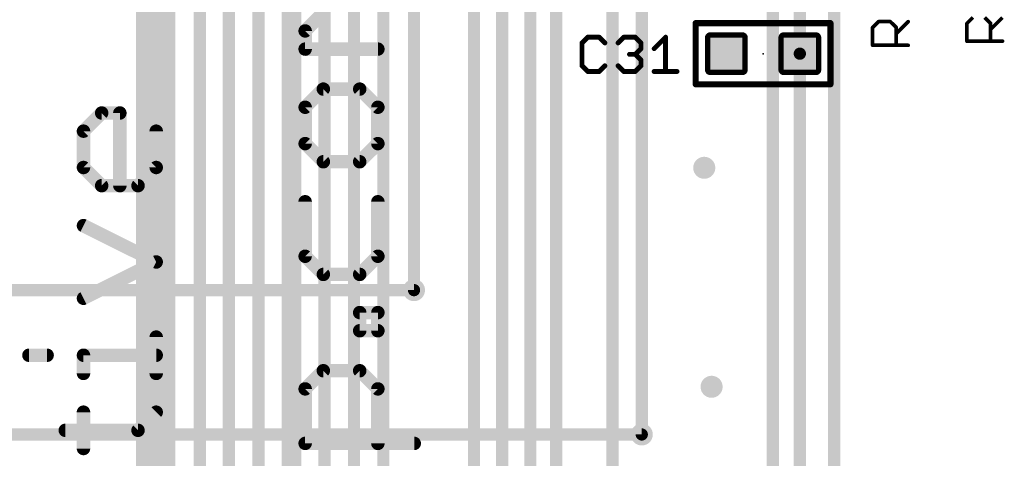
# Model space of a CAD drawing. Extents: x -10 to 150, y -20 to 180.
# Tile 26 of 70: x 35 to 55, y 58 to 67. Entities that reach past the tile are written whole.
import ezdxf

# ---------------------------------------------------------------- set-up
doc = ezdxf.new("R2010")
doc.units = 0
for name, color, linetype in [('1', 12, 'CONTINUOUS'), ('16', 132, 'CONTINUOUS'), ('18', 110, 'CONTINUOUS'), ('21', 253, 'CONTINUOUS'), ('23', 53, 'CONTINUOUS'), ('25', 253, 'CONTINUOUS')]:
    doc.layers.add(name, color=color, linetype=linetype)

# ---------------------------------------------------------------- blocks, each defined once
blk = doc.blocks.new('RECT142240X142240R25')
at = {"const_width": 0.1111}
blk.add_lwpolyline([(0.3889, -0.3334), (0.3889, 0.3334, 0.4142), (0.3334, 0.3889), (-0.3334, 0.3889, 0.4142), (-0.3889, 0.3334), (-0.3889, -0.3334, 0.4142), (-0.3334, -0.3889), (0.3334, -0.3889, 0.4142)], format="xyb", close=True, dxfattribs=at)
blk.add_solid([(-0.3588, -0.3588), (0.3588, -0.3588), (-0.3588, 0.3588), (0.3588, 0.3588)])
blk = doc.blocks.new('ROUNDV')
at = {"const_width": 0.5}
blk.add_lwpolyline([(0, -0.25, 1), (0, 0.25, 1), (0, -0.25)], format="xyb", dxfattribs=at)

msp = doc.modelspace()

# ---------------------------------------------------------------- linework, layer by layer
at = {"layer": '1'}
for points, const_width in [([(40.2336, 89.2048), (40.2336, 52.1208)], 0.4064), ([(41.529, 83.058), (41.529, 48.387)], 0.254), ([(42.1386, 48.1076), (42.1386, 82.8294)], 0.254), ([(42.7736, 82.7024), (42.7736, 61.6966)], 0.254), ([(37.4142, 82), (37.4142, 55.5682)], 0.8128), ([(44.0182, 47.0154), (44.0182, 82.3468)], 0.254), ([(44.6024, 46.7106), (44.6024, 82.0674)], 0.254), ([(45.1866, 81.8134), (45.1866, 46.482)], 0.254), ([(45.72, 46.228), (45.72, 81.5086)], 0.254), ([(38.9318, 81.0006), (38.9318, 54.502)], 0.254), ([(46.8884, 45.6438), (46.8884, 81.0514)], 0.254), ([(38.3302, 80.4), (38.3302, 55.1704)], 0.254), ([(40.9194, 79.7814), (40.9194, 49.7078)], 0.254), ([(39.5478, 53.1876), (39.5478, 79.1718)], 0.254), ([(47.498, 58.7), (47.498, 77.343)], 0.254), ([(50.2158, 55.1942), (50.2158, 75.311)], 0.254), ([(51.4858, 69.0118), (51.4858, 56.3626)], 0.254), ([(50.7758, 68.2198), (50.7758, 66.6056)], 0.254), ([(50.7758, 66.6056), (50.7758, 55.9296)], 0.254)]:
    msp.add_lwpolyline(points, dxfattribs=dict(at, const_width=const_width))
at = {"layer": '1', "const_width": 0.127}
for points in [[(50.8393, 66.6056, 1), (50.7123, 66.6056)], [(50.7123, 66.6056, 1), (50.8393, 66.6056)], [(42.7101, 61.6966, 1), (42.8371, 61.6966)], [(47.4345, 58.7, 1), (47.5615, 58.7)]]:
    msp.add_lwpolyline(points, format="xyb", dxfattribs=at)
at = {"layer": '16', "const_width": 0.254}
for points in [[(25.8318, 61.6966), (42.7736, 61.6966)], [(26.3, 58.7), (47.498, 58.7)]]:
    msp.add_lwpolyline(points, dxfattribs=at)
at = {"layer": '16', "const_width": 0.127}
for points in [[(42.7736, 61.6331, 1), (42.7736, 61.7601)], [(47.498, 58.6365, 1), (47.498, 58.7635)]]:
    msp.add_lwpolyline(points, format="xyb", dxfattribs=at)
at = {"layer": '21'}
for points, const_width in [([(40.5163, 67.0778), (40.8934, 67.4549)], 0.2794), ([(40.5163, 66.7007), (40.5163, 67.0778)], 0.2794), ([(48.6168, 65.9706), (48.6168, 67.2406)], 0.127), ([(48.6168, 67.2406), (51.4108, 67.2406)], 0.127), ([(51.4108, 67.2406), (51.4108, 65.9706)], 0.127), ([(42.0247, 66.7007), (40.5163, 66.7007)], 0.2794), ([(40.8934, 65.8702), (40.5163, 65.4931)], 0.2794), ([(41.6476, 65.8702), (40.8934, 65.8702)], 0.2794), ([(42.0247, 65.4931), (41.6476, 65.8702)], 0.2794), ([(51.4108, 65.9706), (48.6168, 65.9706)], 0.127), ([(40.5163, 65.4931), (40.5163, 64.739)], 0.2794), ([(42.0247, 64.739), (42.0247, 65.4931)], 0.2794), ([(35.9189, 64.9971), (36.296, 65.3742)], 0.2794), ([(36.296, 65.3742), (36.6731, 65.3742)], 0.2794), ([(36.6731, 65.3742), (36.6731, 63.8659)], 0.2794), ([(35.9189, 64.2429), (35.9189, 64.9971)], 0.2794), ([(37.4273, 64.9971), (37.4273, 64.2429)], 0.2794), ([(40.5163, 64.739), (40.8934, 64.3619)], 0.2794), ([(41.6476, 64.3619), (42.0247, 64.739)], 0.2794), ([(36.296, 63.8659), (35.9189, 64.2429)], 0.2794), ([(37.4273, 64.2429), (37.0502, 63.8659)], 0.2794), ([(40.8934, 64.3619), (41.6476, 64.3619)], 0.2794), ([(37.0502, 63.8659), (36.296, 63.8659)], 0.2794), ([(40.5163, 63.5314), (40.5163, 62.4002)], 0.2794), ([(42.0247, 62.4002), (42.0247, 63.5314)], 0.2794), ([(37.4273, 62.2812), (35.9189, 63.0354)], 0.2794), ([(40.5163, 62.4002), (40.8934, 62.0231)], 0.2794), ([(41.6476, 62.0231), (42.0247, 62.4002)], 0.2794), ([(35.9189, 61.5271), (37.4273, 62.2812)], 0.2794), ([(40.8934, 62.0231), (41.6476, 62.0231)], 0.2794), ([(41.6476, 60.8537), (41.6476, 61.2308)], 0.2794), ([(41.6476, 61.2308), (42.0247, 61.2308)], 0.2794), ([(42.0247, 61.2308), (42.0247, 60.8537)], 0.2794), ([(37.4273, 59.9679), (37.4273, 60.722)], 0.2794), ([(42.0247, 60.8537), (41.6476, 60.8537)], 0.2794), ([(34.7877, 60.345), (35.1648, 60.345)], 0.2794), ([(35.9189, 59.9679), (35.9189, 60.345)], 0.2794), ([(35.9189, 60.345), (37.4273, 60.345)], 0.2794), ([(40.5163, 59.6462), (40.8934, 60.0232)], 0.2794), ([(40.8934, 60.0232), (41.6476, 60.0232)], 0.2794), ([(41.6476, 60.0232), (42.0247, 59.6462)], 0.2794), ([(40.5163, 58.5149), (40.5163, 59.6462)], 0.2794), ([(42.0247, 59.6462), (42.0247, 58.5149)], 0.2794), ([(35.9189, 58.4087), (35.9189, 59.1628)], 0.2794), ([(37.0502, 58.7858), (37.4273, 59.1628)], 0.2794), ([(35.5419, 58.7858), (37.0502, 58.7858)], 0.2794), ([(42.7789, 58.5149), (40.5163, 58.5149)], 0.2794)]:
    msp.add_lwpolyline(points, dxfattribs=dict(at, const_width=const_width))
for points, const_width in [([(40.5862, 67.0778, 1), (40.4465, 67.0778)], 0.1397), ([(40.467, 67.1272, 1), (40.5657, 67.0284)], 0.1397), ([(48.6168, 67.2724, 1), (48.6168, 67.2088)], 0.0635), ([(48.6486, 67.2406, 1), (48.5851, 67.2406)], 0.0635), ([(51.4426, 67.2406, 1), (51.379, 67.2406)], 0.0635), ([(51.4108, 67.2088, 1), (51.4108, 67.2724)], 0.0635), ([(40.5163, 66.7705, 1), (40.5163, 66.6308)], 0.1397), ([(42.0247, 66.6308, 1), (42.0247, 66.7705)], 0.1397), ([(40.4465, 66.7007, 1), (40.5862, 66.7007)], 0.1397), ([(40.8934, 65.9401, 1), (40.8934, 65.8004)], 0.1397), ([(40.9428, 65.8208, 1), (40.844, 65.9196)], 0.1397), ([(41.697, 65.9196, 1), (41.5982, 65.8208)], 0.1397), ([(41.6476, 65.8004, 1), (41.6476, 65.9401)], 0.1397), ([(48.6168, 66.0024, 1), (48.6168, 65.9389)], 0.0635), ([(48.5851, 65.9706, 1), (48.6486, 65.9706)], 0.0635), ([(51.379, 65.9706, 1), (51.4426, 65.9706)], 0.0635), ([(51.4108, 65.9389, 1), (51.4108, 66.0024)], 0.0635), ([(40.5862, 65.4931, 1), (40.4465, 65.4931)], 0.1397), ([(40.467, 65.5425, 1), (40.5657, 65.4438)], 0.1397), ([(42.0946, 65.4931, 1), (41.9549, 65.4931)], 0.1397), ([(41.9753, 65.4438, 1), (42.0741, 65.5425)], 0.1397), ([(36.296, 65.4441, 1), (36.296, 65.3044)], 0.1397), ([(36.3454, 65.3248, 1), (36.2466, 65.4236)], 0.1397), ([(36.743, 65.3742, 1), (36.6033, 65.3742)], 0.1397), ([(36.6731, 65.3044, 1), (36.6731, 65.4441)], 0.1397), ([(35.9888, 64.9971, 1), (35.8491, 64.9971)], 0.1397), ([(35.8696, 65.0465, 1), (35.9683, 64.9477)], 0.1397), ([(37.4972, 64.9971, 1), (37.3575, 64.9971)], 0.1397), ([(40.4465, 64.739, 1), (40.5862, 64.739)], 0.1397), ([(40.5657, 64.7884, 1), (40.467, 64.6896)], 0.1397), ([(41.9549, 64.739, 1), (42.0946, 64.739)], 0.1397), ([(42.0741, 64.6896, 1), (41.9753, 64.7884)], 0.1397), ([(35.9683, 64.2923, 1), (35.8696, 64.1936)], 0.1397), ([(37.4767, 64.1936, 1), (37.3779, 64.2923)], 0.1397), ([(40.8934, 64.4317, 1), (40.8934, 64.292)], 0.1397), ([(40.844, 64.3125, 1), (40.9428, 64.4113)], 0.1397), ([(41.5982, 64.4113, 1), (41.697, 64.3125)], 0.1397), ([(41.6476, 64.292, 1), (41.6476, 64.4317)], 0.1397), ([(35.8491, 64.2429, 1), (35.9888, 64.2429)], 0.1397), ([(37.3575, 64.2429, 1), (37.4972, 64.2429)], 0.1397), ([(36.296, 63.9357, 1), (36.296, 63.796)], 0.1397), ([(36.2466, 63.8165, 1), (36.3454, 63.9153)], 0.1397), ([(36.6033, 63.8659, 1), (36.743, 63.8659)], 0.1397), ([(37.0008, 63.9153, 1), (37.0996, 63.8165)], 0.1397), ([(37.0502, 63.796, 1), (37.0502, 63.9357)], 0.1397), ([(40.5862, 63.5314, 1), (40.4465, 63.5314)], 0.1397), ([(42.0946, 63.5314, 1), (41.9549, 63.5314)], 0.1397), ([(35.9502, 63.0979, 1), (35.8877, 62.9729)], 0.1397), ([(40.5657, 62.4496, 1), (40.467, 62.3508)], 0.1397), ([(42.0741, 62.3508, 1), (41.9753, 62.4496)], 0.1397), ([(37.4585, 62.2188, 1), (37.3961, 62.3437)], 0.1397), ([(37.3961, 62.2188, 1), (37.4585, 62.3437)], 0.1397), ([(40.4465, 62.4002, 1), (40.5862, 62.4002)], 0.1397), ([(41.9549, 62.4002, 1), (42.0946, 62.4002)], 0.1397), ([(40.8934, 62.0929, 1), (40.8934, 61.9532)], 0.1397), ([(40.844, 61.9737, 1), (40.9428, 62.0725)], 0.1397), ([(41.5982, 62.0725, 1), (41.697, 61.9737)], 0.1397), ([(41.6476, 61.9532, 1), (41.6476, 62.0929)], 0.1397), ([(35.8877, 61.5895, 1), (35.9502, 61.4646)], 0.1397), ([(41.7175, 61.2308, 1), (41.5778, 61.2308)], 0.1397), ([(41.6476, 61.3006, 1), (41.6476, 61.1609)], 0.1397), ([(42.0946, 61.2308, 1), (41.9549, 61.2308)], 0.1397), ([(42.0247, 61.1609, 1), (42.0247, 61.3006)], 0.1397), ([(37.4972, 60.722, 1), (37.3575, 60.722)], 0.1397), ([(41.6476, 60.9235, 1), (41.6476, 60.7838)], 0.1397), ([(41.5778, 60.8537, 1), (41.7175, 60.8537)], 0.1397), ([(41.9549, 60.8537, 1), (42.0946, 60.8537)], 0.1397), ([(42.0247, 60.7838, 1), (42.0247, 60.9235)], 0.1397), ([(34.7877, 60.4148, 1), (34.7877, 60.2751)], 0.1397), ([(35.1648, 60.2751, 1), (35.1648, 60.4148)], 0.1397), ([(35.9888, 60.345, 1), (35.8491, 60.345)], 0.1397), ([(35.9189, 60.4148, 1), (35.9189, 60.2751)], 0.1397), ([(37.4273, 60.2751, 1), (37.4273, 60.4148)], 0.1397), ([(35.8491, 59.9679, 1), (35.9888, 59.9679)], 0.1397), ([(37.3575, 59.9679, 1), (37.4972, 59.9679)], 0.1397), ([(40.8934, 60.0931, 1), (40.8934, 59.9534)], 0.1397), ([(40.9428, 59.9738, 1), (40.844, 60.0726)], 0.1397), ([(41.697, 60.0726, 1), (41.5982, 59.9738)], 0.1397), ([(41.6476, 59.9534, 1), (41.6476, 60.0931)], 0.1397), ([(40.5862, 59.6462, 1), (40.4465, 59.6462)], 0.1397), ([(40.467, 59.6955, 1), (40.5657, 59.5968)], 0.1397), ([(42.0946, 59.6462, 1), (41.9549, 59.6462)], 0.1397), ([(41.9753, 59.5968, 1), (42.0741, 59.6955)], 0.1397), ([(35.9888, 59.1628, 1), (35.8491, 59.1628)], 0.1397), ([(37.4767, 59.1135, 1), (37.3779, 59.2122)], 0.1397), ([(35.5419, 58.8556, 1), (35.5419, 58.7159)], 0.1397), ([(37.0008, 58.8351, 1), (37.0996, 58.7364)], 0.1397), ([(37.0502, 58.7159, 1), (37.0502, 58.8556)], 0.1397), ([(40.5163, 58.5847, 1), (40.5163, 58.445)], 0.1397), ([(42.7789, 58.445, 1), (42.7789, 58.5847)], 0.1397), ([(35.8491, 58.4087, 1), (35.9888, 58.4087)], 0.1397), ([(40.4465, 58.5149, 1), (40.5862, 58.5149)], 0.1397), ([(41.9549, 58.5149, 1), (42.0946, 58.5149)], 0.1397)]:
    msp.add_lwpolyline(points, format="xyb", dxfattribs=dict(at, const_width=const_width))
at = {"layer": '23'}
msp.add_point((50.0138, 66.6056), dxfattribs=at)
at = {"layer": '25'}
for points, const_width in [([(54.2411, 67.2341), (54.3639, 67.357)], 0.0762), ([(54.6097, 67.357), (54.7326, 67.2341)], 0.0762), ([(54.7326, 67.1112), (54.9783, 67.357)], 0.0762), ([(52.2853, 67.1479), (52.4081, 67.2707)], 0.0762), ([(52.2853, 66.7793), (52.2853, 67.1479)], 0.0762), ([(52.4081, 67.2707), (52.6539, 67.2707)], 0.0762), ([(52.6539, 67.2707), (52.7768, 67.1479)], 0.0762), ([(52.7768, 67.025), (53.0225, 67.2707)], 0.0762), ([(52.7768, 67.1479), (52.7768, 66.7793)], 0.0762), ([(54.2411, 66.8655), (54.2411, 67.2341)], 0.0762), ([(54.7326, 67.2341), (54.7326, 66.8655)], 0.0762), ([(46.3766, 66.948), (46.258, 66.8294)], 0.1016), ([(46.6139, 66.948), (46.3766, 66.948)], 0.1016), ([(46.7325, 66.8294), (46.6139, 66.948)], 0.1016), ([(47.0064, 66.8294), (47.125, 66.948)], 0.1016), ([(47.125, 66.948), (47.3623, 66.948)], 0.1016), ([(47.3623, 66.948), (47.4809, 66.8294)], 0.1016), ([(47.7548, 66.7107), (47.9921, 66.948)], 0.1016), ([(47.9921, 66.948), (47.9921, 66.2362)], 0.1016), ([(46.258, 66.8294), (46.258, 66.3548)], 0.1016), ([(47.4809, 66.8294), (47.4809, 66.7107)], 0.1016), ([(53.0225, 66.7793), (52.2853, 66.7793)], 0.0762), ([(54.9783, 66.8655), (54.2411, 66.8655)], 0.0762), ([(47.3623, 66.5921), (47.2436, 66.5921)], 0.1016), ([(47.4809, 66.7107), (47.3623, 66.5921)], 0.1016), ([(47.3623, 66.5921), (47.4809, 66.4735)], 0.1016), ([(46.258, 66.3548), (46.3766, 66.2362)], 0.1016), ([(46.6139, 66.2362), (46.7325, 66.3548)], 0.1016), ([(47.125, 66.2362), (47.0064, 66.3548)], 0.1016), ([(47.4809, 66.3548), (47.3623, 66.2362)], 0.1016), ([(47.4809, 66.4735), (47.4809, 66.3548)], 0.1016), ([(46.3766, 66.2362), (46.6139, 66.2362)], 0.1016), ([(47.3623, 66.2362), (47.125, 66.2362)], 0.1016), ([(47.7548, 66.2362), (48.2293, 66.2362)], 0.1016)]:
    msp.add_lwpolyline(points, dxfattribs=dict(at, const_width=const_width))
for points, const_width in [([(52.3043, 67.1479, 1), (52.2662, 67.1479)], 0.0381), ([(52.4081, 67.2898, 1), (52.4081, 67.2517)], 0.0381), ([(52.4216, 67.2573, 1), (52.3947, 67.2842)], 0.0381), ([(52.6674, 67.2842, 1), (52.6404, 67.2573)], 0.0381), ([(52.6539, 67.2517, 1), (52.6539, 67.2898)], 0.0381), ([(52.7958, 67.1479, 1), (52.7577, 67.1479)], 0.0381), ([(53.036, 67.2573, 1), (53.009, 67.2842)], 0.0381), ([(54.2276, 67.2476, 1), (54.2545, 67.2206)], 0.0381), ([(54.2601, 67.2341, 1), (54.222, 67.2341)], 0.0381), ([(54.7516, 67.2341, 1), (54.7135, 67.2341)], 0.0381), ([(54.7191, 67.2206, 1), (54.746, 67.2476)], 0.0381), ([(46.3766, 66.9734, 1), (46.3766, 66.9226)], 0.0508), ([(46.3945, 66.93, 1), (46.3586, 66.966)], 0.0508), ([(46.6318, 66.966, 1), (46.5959, 66.93)], 0.0508), ([(46.6139, 66.9226, 1), (46.6139, 66.9734)], 0.0508), ([(47.125, 66.9734, 1), (47.125, 66.9226)], 0.0508), ([(47.143, 66.93, 1), (47.107, 66.966)], 0.0508), ([(47.3802, 66.966, 1), (47.3443, 66.93)], 0.0508), ([(47.3623, 66.9226, 1), (47.3623, 66.9734)], 0.0508), ([(48.0175, 66.948, 1), (47.9667, 66.948)], 0.0508), ([(48.01, 66.93, 1), (47.9741, 66.966)], 0.0508), ([(52.2718, 67.1613, 1), (52.2987, 67.1344)], 0.0381), ([(52.7633, 67.0385, 1), (52.7902, 67.0115)], 0.0381), ([(52.7633, 67.1344, 1), (52.7902, 67.1613)], 0.0381), ([(54.7191, 67.1247, 1), (54.746, 67.0978)], 0.0381), ([(46.2834, 66.8294, 1), (46.2326, 66.8294)], 0.0508), ([(46.24, 66.8473, 1), (46.2759, 66.8114)], 0.0508), ([(46.7145, 66.8114, 1), (46.7505, 66.8473)], 0.0508), ([(46.9884, 66.8473, 1), (47.0243, 66.8114)], 0.0508), ([(47.5063, 66.8294, 1), (47.4555, 66.8294)], 0.0508), ([(47.4629, 66.8114, 1), (47.4989, 66.8473)], 0.0508), ([(52.2662, 66.7793, 1), (52.3043, 66.7793)], 0.0381), ([(52.2853, 66.7983, 1), (52.2853, 66.7602)], 0.0381), ([(52.7577, 66.7793, 1), (52.7958, 66.7793)], 0.0381), ([(53.0225, 66.7602, 1), (53.0225, 66.7983)], 0.0381), ([(54.222, 66.8655, 1), (54.2601, 66.8655)], 0.0381), ([(54.2411, 66.8845, 1), (54.2411, 66.8465)], 0.0381), ([(54.7135, 66.8655, 1), (54.7516, 66.8655)], 0.0381), ([(54.9783, 66.8465, 1), (54.9783, 66.8845)], 0.0381), ([(47.2436, 66.6175, 1), (47.2436, 66.5667)], 0.0508), ([(47.3802, 66.6101, 1), (47.3443, 66.5741)], 0.0508), ([(47.3443, 66.6101, 1), (47.3802, 66.5741)], 0.0508), ([(47.3623, 66.5667, 1), (47.3623, 66.6175)], 0.0508), ([(47.4555, 66.7107, 1), (47.5063, 66.7107)], 0.0508), ([(47.4989, 66.6928, 1), (47.4629, 66.7287)], 0.0508), ([(47.7368, 66.7287, 1), (47.7727, 66.6928)], 0.0508), ([(46.2759, 66.3728, 1), (46.24, 66.3369)], 0.0508), ([(46.2326, 66.3548, 1), (46.2834, 66.3548)], 0.0508), ([(46.7505, 66.3369, 1), (46.7145, 66.3728)], 0.0508), ([(47.0243, 66.3728, 1), (46.9884, 66.3369)], 0.0508), ([(47.5063, 66.4735, 1), (47.4555, 66.4735)], 0.0508), ([(47.4555, 66.3548, 1), (47.5063, 66.3548)], 0.0508), ([(47.4629, 66.4555, 1), (47.4989, 66.4914)], 0.0508), ([(47.4989, 66.3369, 1), (47.4629, 66.3728)], 0.0508), ([(46.3766, 66.2616, 1), (46.3766, 66.2108)], 0.0508), ([(46.3586, 66.2182, 1), (46.3945, 66.2542)], 0.0508), ([(46.5959, 66.2542, 1), (46.6318, 66.2182)], 0.0508), ([(46.6139, 66.2108, 1), (46.6139, 66.2616)], 0.0508), ([(47.125, 66.2616, 1), (47.125, 66.2108)], 0.0508), ([(47.107, 66.2182, 1), (47.143, 66.2542)], 0.0508), ([(47.3443, 66.2542, 1), (47.3802, 66.2182)], 0.0508), ([(47.3623, 66.2108, 1), (47.3623, 66.2616)], 0.0508), ([(47.7548, 66.2616, 1), (47.7548, 66.2108)], 0.0508), ([(47.9667, 66.2362, 1), (48.0175, 66.2362)], 0.0508), ([(48.2293, 66.2108, 1), (48.2293, 66.2616)], 0.0508)]:
    msp.add_lwpolyline(points, format="xyb", dxfattribs=dict(at, const_width=const_width))

# ---------------------------------------------------------------- block references
at = {"layer": '1', "rotation": 180}
for p in [(49.2518, 66.6056), (50.7758, 66.6056)]:
    msp.add_blockref('RECT142240X142240R25', p, dxfattribs=at)
at = {"layer": '18', "xscale": 0.4572, "yscale": 0.4572}
for p in [(48.7934, 64.2366), (48.7934, 64.2366), (42.7736, 61.6966), (42.7736, 61.6966), (48.9458, 59.69), (48.9458, 59.69), (47.498, 58.7), (47.498, 58.7)]:
    msp.add_blockref('ROUNDV', p, dxfattribs=at)

doc.saveas('drawing.dxf')
